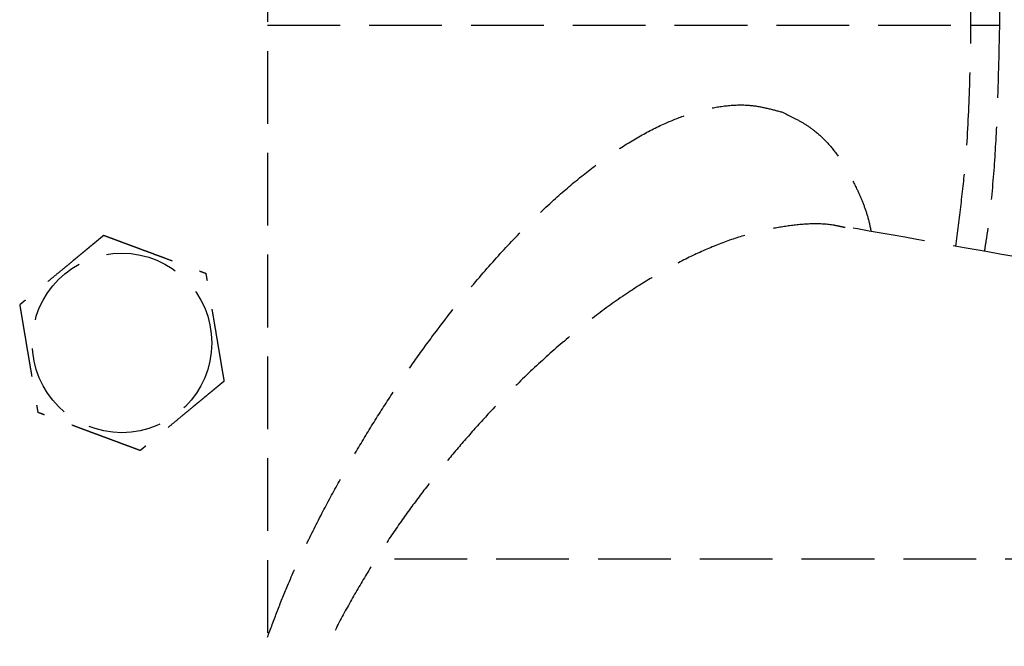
# Model space of a CAD drawing. Header units: millimetres. Extents: x 42975 to 708721, y 118172 to 172014.
# Tile 242 of 256: x 344463 to 344531, y 147544 to 147587. Entities that reach past the tile are written whole.
import ezdxf

# ---------------------------------------------------------------- set-up
doc = ezdxf.new("R2010")
doc.units = ezdxf.units.MM
doc.linetypes.add('ГТО-1 Пунктир', pattern=[7, 5, -2])
doc.layers.add('ГТО-2_Размеры_035', color=2, linetype='Continuous', lineweight=35)
doc.layers.add('ОГОС_Пунктир_025', color=151, linetype='ГТО-1 Пунктир', lineweight=25)

# ---------------------------------------------------------------- blocks, each defined once
blk = doc.blocks.new('ОГСО_Затвор_План')
at = {"layer": 'ОГОС_Пунктир_025'}
for p, q in [((-794.171, 24.424), (-794.171, -127.499)), ((-794.171, 24.424), (-794.171, -127.499)), ((-745.796, -50.791), (-745.796, -31.95)), ((-745.796, -50.791), (-745.796, -31.95)), ((-743.841, -31.95), (-743.841, -50.791)), ((-743.841, -31.95), (-743.841, -50.791)), ((-794.171, -50.791), (-745.796, -50.791)), ((-745.796, -50.791), (-743.841, -50.791)), ((-745.796, -50.791), (-743.841, -50.791)), ((-785.441, -87.499), (-725.385, -87.499))]:
    blk.add_line(p, q, dxfattribs=at)
blk.add_circle((-804.171, -72.647), 6.172, dxfattribs=at)
blk.add_circle((-804.171, -72.647), 6.172, dxfattribs=at)
for points, knots in [([(-746.842, -66.002), (-746.718, -65.046), (-746.47, -63.136), (-746.092, -59.651), (-745.878, -55.532), (-745.823, -52.372), (-745.796, -50.791)], [0, 0, 0, 0, 2.89019, 5.778092, 10.515076, 15.258216, 15.258216, 15.258216, 15.258216]), ([(-746.842, -66.002), (-746.718, -65.046), (-746.47, -63.136), (-746.092, -59.651), (-745.878, -55.532), (-745.823, -52.372), (-745.796, -50.791)], [0, 0, 0, 0, 2.89019, 5.778092, 10.515076, 15.258216, 15.258216, 15.258216, 15.258216]), ([(-743.841, -50.791), (-743.867, -52.032), (-743.921, -54.513), (-744.055, -58.234), (-744.296, -61.951), (-744.595, -64.537), (-744.824, -65.997), (-744.861, -66.231), (-744.88, -66.348)], [0, 0, 0, 0, 3.722075, 7.44533, 11.170406, 14.89287, 15.248449, 15.604042, 15.604042, 15.604042, 15.604042]), ([(-743.841, -50.791), (-743.867, -52.032), (-743.921, -54.513), (-744.055, -58.234), (-744.296, -61.951), (-744.595, -64.537), (-744.824, -65.997), (-744.861, -66.231), (-744.88, -66.348)], [0, 0, 0, 0, 3.722075, 7.44533, 11.170406, 14.89287, 15.248449, 15.604042, 15.604042, 15.604042, 15.604042]), ([(-794.171, -92.891), (-793.949, -92.298), (-793.505, -91.111), (-792.709, -89.107), (-791.712, -86.908), (-790.532, -84.559), (-789.316, -82.284), (-788.068, -80.09), (-786.773, -77.959), (-785.441, -75.897), (-784.082, -73.911), (-782.498, -71.727), (-780.674, -69.388), (-778.598, -66.953), (-776.509, -64.727), (-774.479, -62.783), (-772.521, -61.117), (-770.649, -59.718), (-768.802, -58.535), (-767.053, -57.62), (-765.413, -56.961), (-763.891, -56.527), (-762.413, -56.279), (-761.065, -56.264), (-759.872, -56.478), (-759.16, -56.671), (-758.805, -56.767)], [0, 0, 0, 0, 1.898616, 3.801613, 6.469484, 9.137686, 11.68676, 14.208002, 16.707782, 19.167525, 21.572008, 23.924071, 27.263007, 30.465971, 33.521179, 36.415817, 38.894024, 41.229827, 43.421795, 45.4677, 47.139931, 48.716447, 50.209036, 51.623466, 52.733201, 53.835967, 53.835967, 53.835967, 53.835967]), ([(-794.171, -92.891), (-793.949, -92.298), (-793.505, -91.111), (-792.709, -89.107), (-791.712, -86.908), (-790.532, -84.559), (-789.316, -82.284), (-788.068, -80.09), (-786.773, -77.959), (-785.441, -75.897), (-784.082, -73.911), (-782.498, -71.727), (-780.674, -69.388), (-778.598, -66.953), (-776.509, -64.727), (-774.479, -62.783), (-772.521, -61.117), (-770.649, -59.718), (-768.802, -58.535), (-767.053, -57.62), (-765.413, -56.961), (-763.891, -56.527), (-762.413, -56.279), (-761.065, -56.264), (-759.872, -56.478), (-759.16, -56.671), (-758.805, -56.767)], [0, 0, 0, 0, 1.898616, 3.801613, 6.469484, 9.137686, 11.68676, 14.208002, 16.707782, 19.167525, 21.572008, 23.924071, 27.263007, 30.465971, 33.521179, 36.415817, 38.894024, 41.229827, 43.421795, 45.4677, 47.139931, 48.716447, 50.209036, 51.623466, 52.733201, 53.835967, 53.835967, 53.835967, 53.835967]), ([(-758.805, -56.767), (-758.55, -56.889), (-758.039, -57.133), (-757.285, -57.541), (-756.493, -58.075), (-755.704, -58.808), (-754.942, -59.753), (-754.258, -60.845), (-753.714, -61.904), (-753.266, -62.892), (-752.931, -63.815), (-752.762, -64.497), (-752.689, -64.894), (-752.679, -64.947), (-752.675, -64.973)], [0, 0, 0, 0, 0.847669, 1.70025, 2.568708, 3.706011, 4.915039, 6.20099, 7.564127, 8.484402, 9.455361, 10.506261, 10.586486, 10.66702, 10.66702, 10.66702, 10.66702]), ([(-758.805, -56.767), (-758.55, -56.889), (-758.039, -57.133), (-757.285, -57.541), (-756.493, -58.075), (-755.704, -58.808), (-754.942, -59.753), (-754.258, -60.845), (-753.714, -61.904), (-753.266, -62.892), (-752.931, -63.815), (-752.762, -64.497), (-752.689, -64.894), (-752.679, -64.947), (-752.675, -64.973)], [0, 0, 0, 0, 0.847669, 1.70025, 2.568708, 3.706011, 4.915039, 6.20099, 7.564127, 8.484402, 9.455361, 10.506261, 10.586486, 10.66702, 10.66702, 10.66702, 10.66702]), ([(-754.452, -64.718), (-754.591, -64.686), (-754.868, -64.623), (-755.638, -64.475), (-756.808, -64.428), (-758.36, -64.587), (-759.951, -64.868), (-761.669, -65.318), (-763.505, -65.981), (-765.45, -66.87), (-767.413, -67.936), (-769.467, -69.224), (-771.599, -70.749), (-773.798, -72.52), (-775.98, -74.473), (-777.897, -76.365), (-779.563, -78.143), (-780.99, -79.765), (-782.391, -81.46), (-783.757, -83.223), (-785.081, -85.048), (-786.363, -86.944), (-787.594, -88.91), (-788.76, -90.939), (-789.839, -93.01), (-790.749, -94.975), (-791.497, -96.817), (-792.095, -98.517), (-792.591, -100.204), (-792.96, -101.82), (-793.198, -103.353), (-793.313, -104.789), (-793.311, -106.159), (-793.22, -107.113), (-793.129, -107.671), (-793.035, -108.186), (-792.836, -108.991), (-792.442, -110.036), (-791.947, -110.98), (-791.369, -111.802), (-790.725, -112.505), (-790.03, -113.102), (-789.278, -113.612), (-788.355, -114.105), (-787.242, -114.542), (-785.923, -114.871), (-784.539, -115.043), (-783.111, -115.106), (-781.636, -115.108), (-780.543, -114.963), (-779.854, -114.791), (-779.662, -114.74), (-779.565, -114.714)], [0, 0, 0, 0, 0.425582, 0.852627, 2.350605, 3.914508, 5.527437, 7.194503, 9.235632, 11.37393, 13.60582, 15.93114, 18.642302, 21.466313, 24.396031, 27.425042, 29.544311, 31.70333, 33.905394, 36.140152, 38.393127, 40.668379, 43.004855, 45.349108, 47.687416, 50.007554, 51.844621, 53.650111, 55.411229, 57.11583, 58.621013, 60.061587, 61.432151, 62.727361, 62.928633, 63.127959, 64.299066, 65.409939, 66.470047, 67.48952, 68.414346, 69.324664, 70.229634, 71.136409, 72.45841, 73.808015, 75.201862, 76.633637, 78.096004, 79.62483, 79.922824, 80.223462, 80.223462, 80.223462, 80.223462]), ([(-754.452, -64.718), (-754.591, -64.686), (-754.868, -64.623), (-755.638, -64.475), (-756.808, -64.428), (-758.36, -64.587), (-759.951, -64.868), (-761.669, -65.318), (-763.505, -65.981), (-765.45, -66.87), (-767.413, -67.936), (-769.467, -69.224), (-771.599, -70.749), (-773.798, -72.52), (-775.98, -74.473), (-777.897, -76.365), (-779.563, -78.143), (-780.99, -79.765), (-782.391, -81.46), (-783.757, -83.223), (-785.081, -85.048), (-786.363, -86.944), (-787.594, -88.91), (-788.76, -90.939), (-789.839, -93.01), (-790.749, -94.975), (-791.497, -96.817), (-792.095, -98.517), (-792.591, -100.204), (-792.96, -101.82), (-793.198, -103.353), (-793.313, -104.789), (-793.311, -106.159), (-793.22, -107.113), (-793.129, -107.671), (-793.035, -108.186), (-792.836, -108.991), (-792.442, -110.036), (-791.947, -110.98), (-791.369, -111.802), (-790.725, -112.505), (-790.03, -113.102), (-789.278, -113.612), (-788.355, -114.105), (-787.242, -114.542), (-785.923, -114.871), (-784.539, -115.043), (-783.111, -115.106), (-781.636, -115.108), (-780.543, -114.963), (-779.854, -114.791), (-779.662, -114.74), (-779.565, -114.714)], [0, 0, 0, 0, 0.425582, 0.852627, 2.350605, 3.914508, 5.527437, 7.194503, 9.235632, 11.37393, 13.60582, 15.93114, 18.642302, 21.466313, 24.396031, 27.425042, 29.544311, 31.70333, 33.905394, 36.140152, 38.393127, 40.668379, 43.004855, 45.349108, 47.687416, 50.007554, 51.844621, 53.650111, 55.411229, 57.11583, 58.621013, 60.061587, 61.432151, 62.727361, 62.928633, 63.127959, 64.299066, 65.409939, 66.470047, 67.48952, 68.414346, 69.324664, 70.229634, 71.136409, 72.45841, 73.808015, 75.201862, 76.633637, 78.096004, 79.62483, 79.922824, 80.223462, 80.223462, 80.223462, 80.223462]), ([(-805.419, -65.246), (-805.42, -65.247), (-805.422, -65.248), (-805.426, -65.251), (-805.43, -65.255), (-805.436, -65.259), (-805.442, -65.265), (-805.451, -65.272), (-805.461, -65.28), (-805.472, -65.29), (-805.486, -65.301), (-805.5, -65.313), (-805.516, -65.326), (-805.537, -65.343), (-805.564, -65.365), (-805.596, -65.392), (-805.63, -65.42), (-805.665, -65.449), (-805.703, -65.48), (-805.747, -65.517), (-805.8, -65.56), (-805.86, -65.61), (-805.922, -65.662), (-805.986, -65.714), (-806.051, -65.768), (-806.117, -65.823), (-806.212, -65.901), (-806.335, -66.002), (-806.487, -66.128), (-806.64, -66.255), (-806.795, -66.383), (-806.951, -66.512), (-807.108, -66.642), (-807.266, -66.772), (-807.424, -66.903), (-807.651, -67.09), (-807.947, -67.335), (-808.361, -67.678), (-808.825, -68.061), (-809.218, -68.385), (-809.488, -68.609), (-809.637, -68.732), (-809.785, -68.855), (-809.933, -68.976), (-810.079, -69.097), (-810.224, -69.217), (-810.348, -69.32), (-810.453, -69.407), (-810.538, -69.477), (-810.622, -69.546), (-810.692, -69.604), (-810.75, -69.652), (-810.795, -69.69), (-810.84, -69.726), (-810.883, -69.762), (-810.924, -69.796), (-810.964, -69.829), (-810.998, -69.857), (-811.028, -69.881), (-811.052, -69.902), (-811.075, -69.921), (-811.097, -69.938), (-811.117, -69.955), (-811.134, -69.97), (-811.15, -69.982), (-811.163, -69.993), (-811.174, -70.003), (-811.184, -70.011), (-811.192, -70.017), (-811.197, -70.022), (-811.201, -70.025), (-811.203, -70.027), (-811.204, -70.027), (-811.204, -70.027)], [0, 0, 0, 0, 0.004181, 0.008793, 0.01427, 0.021043, 0.029544, 0.040205, 0.053185, 0.068463, 0.085807, 0.104982, 0.125754, 0.147888, 0.186706, 0.228307, 0.272428, 0.318811, 0.367193, 0.417315, 0.492949, 0.571358, 0.652184, 0.735066, 0.819644, 0.905559, 0.992449, 1.187024, 1.384227, 1.58367, 1.784962, 1.987714, 2.191537, 2.396041, 2.600837, 2.805536, 3.279753, 3.752767, 4.418915, 5.086093, 5.27954, 5.472701, 5.665153, 5.856473, 6.046239, 6.234028, 6.419418, 6.531406, 6.641931, 6.750587, 6.856969, 6.916907, 6.975707, 7.033113, 7.088874, 7.142734, 7.194442, 7.243744, 7.27684, 7.30845, 7.338402, 7.366527, 7.392654, 7.416612, 7.435444, 7.452363, 7.467204, 7.479802, 7.489993, 7.497613, 7.502496, 7.504445, 7.505534, 7.505534, 7.505534, 7.505534]), ([(-805.419, -65.246), (-805.42, -65.247), (-805.422, -65.248), (-805.426, -65.251), (-805.43, -65.255), (-805.436, -65.259), (-805.442, -65.265), (-805.451, -65.272), (-805.461, -65.28), (-805.472, -65.29), (-805.486, -65.301), (-805.5, -65.313), (-805.516, -65.326), (-805.537, -65.343), (-805.564, -65.365), (-805.596, -65.392), (-805.63, -65.42), (-805.665, -65.449), (-805.703, -65.48), (-805.747, -65.517), (-805.8, -65.56), (-805.86, -65.61), (-805.922, -65.662), (-805.986, -65.714), (-806.051, -65.768), (-806.117, -65.823), (-806.212, -65.901), (-806.335, -66.002), (-806.487, -66.128), (-806.64, -66.255), (-806.795, -66.383), (-806.951, -66.512), (-807.108, -66.642), (-807.266, -66.772), (-807.424, -66.903), (-807.651, -67.09), (-807.947, -67.335), (-808.361, -67.678), (-808.825, -68.061), (-809.218, -68.385), (-809.488, -68.609), (-809.637, -68.732), (-809.785, -68.855), (-809.933, -68.976), (-810.079, -69.097), (-810.224, -69.217), (-810.348, -69.32), (-810.453, -69.407), (-810.538, -69.477), (-810.622, -69.546), (-810.692, -69.604), (-810.75, -69.652), (-810.795, -69.69), (-810.84, -69.726), (-810.883, -69.762), (-810.924, -69.796), (-810.964, -69.829), (-810.998, -69.857), (-811.028, -69.881), (-811.052, -69.902), (-811.075, -69.921), (-811.097, -69.938), (-811.117, -69.955), (-811.134, -69.97), (-811.15, -69.982), (-811.163, -69.993), (-811.174, -70.003), (-811.184, -70.011), (-811.192, -70.017), (-811.197, -70.022), (-811.201, -70.025), (-811.203, -70.027), (-811.204, -70.027), (-811.204, -70.027)], [0, 0, 0, 0, 0.004181, 0.008793, 0.01427, 0.021043, 0.029544, 0.040205, 0.053185, 0.068463, 0.085807, 0.104982, 0.125754, 0.147888, 0.186706, 0.228307, 0.272428, 0.318811, 0.367193, 0.417315, 0.492949, 0.571358, 0.652184, 0.735066, 0.819644, 0.905559, 0.992449, 1.187024, 1.384227, 1.58367, 1.784962, 1.987714, 2.191537, 2.396041, 2.600837, 2.805536, 3.279753, 3.752767, 4.418915, 5.086093, 5.27954, 5.472701, 5.665153, 5.856473, 6.046239, 6.234028, 6.419418, 6.531406, 6.641931, 6.750587, 6.856969, 6.916907, 6.975707, 7.033113, 7.088874, 7.142734, 7.194442, 7.243744, 7.27684, 7.30845, 7.338402, 7.366527, 7.392654, 7.416612, 7.435444, 7.452363, 7.467204, 7.479802, 7.489993, 7.497613, 7.502496, 7.504445, 7.505534, 7.505534, 7.505534, 7.505534]), ([(-805.419, -65.246), (-805.418, -65.246), (-805.416, -65.247), (-805.412, -65.248), (-805.408, -65.25), (-805.403, -65.252), (-805.396, -65.254), (-805.389, -65.257), (-805.38, -65.26), (-805.37, -65.264), (-805.357, -65.269), (-805.344, -65.274), (-805.329, -65.279), (-805.312, -65.285), (-805.295, -65.292), (-805.274, -65.3), (-805.249, -65.309), (-805.22, -65.32), (-805.19, -65.331), (-805.158, -65.343), (-805.125, -65.355), (-805.091, -65.368), (-805.056, -65.381), (-805.014, -65.397), (-804.964, -65.415), (-804.907, -65.436), (-804.848, -65.458), (-804.788, -65.481), (-804.726, -65.504), (-804.664, -65.527), (-804.601, -65.55), (-804.537, -65.574), (-804.443, -65.609), (-804.319, -65.655), (-804.164, -65.713), (-804.008, -65.771), (-803.85, -65.83), (-803.691, -65.889), (-803.532, -65.949), (-803.371, -66.008), (-803.21, -66.068), (-803.049, -66.128), (-802.888, -66.188), (-802.661, -66.273), (-802.37, -66.381), (-802.015, -66.513), (-801.659, -66.646), (-801.26, -66.794), (-800.817, -66.959), (-800.446, -67.097), (-800.194, -67.191), (-800.059, -67.242), (-799.925, -67.292), (-799.791, -67.341), (-799.659, -67.391), (-799.528, -67.439), (-799.398, -67.488), (-799.287, -67.529), (-799.194, -67.564), (-799.12, -67.591), (-799.046, -67.619), (-798.974, -67.646), (-798.911, -67.669), (-798.859, -67.689), (-798.816, -67.704), (-798.774, -67.72), (-798.734, -67.735), (-798.694, -67.75), (-798.656, -67.764), (-798.62, -67.777), (-798.589, -67.789), (-798.561, -67.799), (-798.539, -67.808), (-798.517, -67.816), (-798.497, -67.823), (-798.478, -67.83), (-798.461, -67.837), (-798.445, -67.843), (-798.432, -67.847), (-798.421, -67.852), (-798.411, -67.855), (-798.403, -67.858), (-798.397, -67.861), (-798.392, -67.863), (-798.388, -67.864), (-798.386, -67.864), (-798.386, -67.865), (-798.385, -67.865)], [0, 0, 0, 0, 0.003644, 0.007565, 0.012039, 0.017342, 0.023751, 0.031542, 0.040992, 0.052263, 0.065303, 0.079956, 0.09607, 0.113491, 0.132065, 0.151638, 0.180998, 0.211963, 0.244421, 0.278263, 0.313376, 0.349652, 0.386978, 0.425245, 0.48486, 0.54621, 0.609124, 0.673429, 0.738954, 0.805527, 0.872976, 0.941128, 1.009812, 1.173358, 1.338701, 1.505634, 1.673948, 1.843436, 2.013891, 2.185105, 2.35687, 2.528978, 2.701223, 2.873396, 3.253791, 3.633182, 4.011936, 4.39042, 4.911076, 5.431733, 5.575875, 5.719734, 5.863041, 6.005527, 6.146922, 6.286958, 6.425365, 6.561874, 6.642691, 6.722515, 6.801133, 6.878332, 6.953898, 7.000475, 7.046162, 7.090799, 7.134226, 7.176284, 7.216812, 7.255651, 7.292641, 7.318033, 7.342281, 7.365283, 7.386938, 7.407143, 7.425797, 7.442797, 7.456035, 7.467878, 7.478238, 7.487024, 7.494145, 7.49951, 7.50303, 7.504634, 7.505531, 7.505531, 7.505531, 7.505531]), ([(-805.419, -65.246), (-805.418, -65.246), (-805.416, -65.247), (-805.412, -65.248), (-805.408, -65.25), (-805.403, -65.252), (-805.396, -65.254), (-805.389, -65.257), (-805.38, -65.26), (-805.37, -65.264), (-805.357, -65.269), (-805.344, -65.274), (-805.329, -65.279), (-805.312, -65.285), (-805.295, -65.292), (-805.274, -65.3), (-805.249, -65.309), (-805.22, -65.32), (-805.19, -65.331), (-805.158, -65.343), (-805.125, -65.355), (-805.091, -65.368), (-805.056, -65.381), (-805.014, -65.397), (-804.964, -65.415), (-804.907, -65.436), (-804.848, -65.458), (-804.788, -65.481), (-804.726, -65.504), (-804.664, -65.527), (-804.601, -65.55), (-804.537, -65.574), (-804.443, -65.609), (-804.319, -65.655), (-804.164, -65.713), (-804.008, -65.771), (-803.85, -65.83), (-803.691, -65.889), (-803.532, -65.949), (-803.371, -66.008), (-803.21, -66.068), (-803.049, -66.128), (-802.888, -66.188), (-802.661, -66.273), (-802.37, -66.381), (-802.015, -66.513), (-801.659, -66.646), (-801.26, -66.794), (-800.817, -66.959), (-800.446, -67.097), (-800.194, -67.191), (-800.059, -67.242), (-799.925, -67.292), (-799.791, -67.341), (-799.659, -67.391), (-799.528, -67.439), (-799.398, -67.488), (-799.287, -67.529), (-799.194, -67.564), (-799.12, -67.591), (-799.046, -67.619), (-798.974, -67.646), (-798.911, -67.669), (-798.859, -67.689), (-798.816, -67.704), (-798.774, -67.72), (-798.734, -67.735), (-798.694, -67.75), (-798.656, -67.764), (-798.62, -67.777), (-798.589, -67.789), (-798.561, -67.799), (-798.539, -67.808), (-798.517, -67.816), (-798.497, -67.823), (-798.478, -67.83), (-798.461, -67.837), (-798.445, -67.843), (-798.432, -67.847), (-798.421, -67.852), (-798.411, -67.855), (-798.403, -67.858), (-798.397, -67.861), (-798.392, -67.863), (-798.388, -67.864), (-798.386, -67.864), (-798.386, -67.865), (-798.385, -67.865)], [0, 0, 0, 0, 0.003644, 0.007565, 0.012039, 0.017342, 0.023751, 0.031542, 0.040992, 0.052263, 0.065303, 0.079956, 0.09607, 0.113491, 0.132065, 0.151638, 0.180998, 0.211963, 0.244421, 0.278263, 0.313376, 0.349652, 0.386978, 0.425245, 0.48486, 0.54621, 0.609124, 0.673429, 0.738954, 0.805527, 0.872976, 0.941128, 1.009812, 1.173358, 1.338701, 1.505634, 1.673948, 1.843436, 2.013891, 2.185105, 2.35687, 2.528978, 2.701223, 2.873396, 3.253791, 3.633182, 4.011936, 4.39042, 4.911076, 5.431733, 5.575875, 5.719734, 5.863041, 6.005527, 6.146922, 6.286958, 6.425365, 6.561874, 6.642691, 6.722515, 6.801133, 6.878332, 6.953898, 7.000475, 7.046162, 7.090799, 7.134226, 7.176284, 7.216812, 7.255651, 7.292641, 7.318033, 7.342281, 7.365283, 7.386938, 7.407143, 7.425797, 7.442797, 7.456035, 7.467878, 7.478238, 7.487024, 7.494145, 7.49951, 7.50303, 7.504634, 7.505531, 7.505531, 7.505531, 7.505531]), ([(-797.137, -75.266), (-797.137, -75.265), (-797.137, -75.262), (-797.138, -75.258), (-797.139, -75.254), (-797.14, -75.248), (-797.141, -75.242), (-797.142, -75.234), (-797.144, -75.225), (-797.146, -75.214), (-797.148, -75.201), (-797.15, -75.186), (-797.153, -75.171), (-797.156, -75.154), (-797.159, -75.135), (-797.163, -75.113), (-797.167, -75.087), (-797.172, -75.056), (-797.178, -75.024), (-797.183, -74.991), (-797.189, -74.956), (-797.195, -74.921), (-797.201, -74.884), (-797.209, -74.839), (-797.218, -74.787), (-797.228, -74.727), (-797.238, -74.665), (-797.249, -74.601), (-797.26, -74.537), (-797.271, -74.471), (-797.282, -74.405), (-797.293, -74.338), (-797.31, -74.239), (-797.332, -74.108), (-797.36, -73.945), (-797.387, -73.781), (-797.415, -73.615), (-797.444, -73.448), (-797.472, -73.28), (-797.5, -73.111), (-797.529, -72.942), (-797.558, -72.772), (-797.586, -72.602), (-797.626, -72.364), (-797.678, -72.058), (-797.741, -71.683), (-797.804, -71.31), (-797.875, -70.89), (-797.954, -70.423), (-798.019, -70.039), (-798.062, -69.783), (-798.083, -69.657), (-798.104, -69.532), (-798.125, -69.407), (-798.146, -69.282), (-798.167, -69.159), (-798.188, -69.036), (-798.208, -68.915), (-798.226, -68.809), (-798.242, -68.716), (-798.255, -68.637), (-798.268, -68.56), (-798.281, -68.484), (-798.292, -68.418), (-798.301, -68.363), (-798.309, -68.318), (-798.316, -68.274), (-798.324, -68.231), (-798.331, -68.19), (-798.337, -68.15), (-798.344, -68.112), (-798.349, -68.079), (-798.354, -68.05), (-798.358, -68.026), (-798.362, -68.004), (-798.366, -67.982), (-798.369, -67.962), (-798.372, -67.944), (-798.375, -67.928), (-798.377, -67.914), (-798.379, -67.902), (-798.381, -67.892), (-798.382, -67.884), (-798.383, -67.877), (-798.384, -67.871), (-798.385, -67.868), (-798.385, -67.866), (-798.385, -67.865), (-798.385, -67.865)], [0, 0, 0, 0, 0.003643, 0.007562, 0.012034, 0.017335, 0.023743, 0.031533, 0.040983, 0.052254, 0.065293, 0.079947, 0.096062, 0.113483, 0.132058, 0.151631, 0.180992, 0.211957, 0.244417, 0.278259, 0.313373, 0.34965, 0.386977, 0.425244, 0.48486, 0.546212, 0.609127, 0.673434, 0.73896, 0.805535, 0.872984, 0.941138, 1.009824, 1.17337, 1.338712, 1.505644, 1.673957, 1.843445, 2.013898, 2.185111, 2.356875, 2.528983, 2.701226, 2.873398, 3.253795, 3.633189, 4.011945, 4.390431, 4.91109, 5.431748, 5.559883, 5.687819, 5.815366, 5.942334, 6.068536, 6.193781, 6.317882, 6.440648, 6.56189, 6.642703, 6.722522, 6.801135, 6.878329, 6.953889, 7.000464, 7.046149, 7.090785, 7.134211, 7.176269, 7.216798, 7.255639, 7.292633, 7.31803, 7.342283, 7.36529, 7.38695, 7.407158, 7.425813, 7.442812, 7.456045, 7.467884, 7.478238, 7.487018, 7.494134, 7.499498, 7.503018, 7.504625, 7.505526, 7.505526, 7.505526, 7.505526]), ([(-797.137, -75.266), (-797.137, -75.265), (-797.137, -75.262), (-797.138, -75.258), (-797.139, -75.254), (-797.14, -75.248), (-797.141, -75.242), (-797.142, -75.234), (-797.144, -75.225), (-797.146, -75.214), (-797.148, -75.201), (-797.15, -75.186), (-797.153, -75.171), (-797.156, -75.154), (-797.159, -75.135), (-797.163, -75.113), (-797.167, -75.087), (-797.172, -75.056), (-797.178, -75.024), (-797.183, -74.991), (-797.189, -74.956), (-797.195, -74.921), (-797.201, -74.884), (-797.209, -74.839), (-797.218, -74.787), (-797.228, -74.727), (-797.238, -74.665), (-797.249, -74.601), (-797.26, -74.537), (-797.271, -74.471), (-797.282, -74.405), (-797.293, -74.338), (-797.31, -74.239), (-797.332, -74.108), (-797.36, -73.945), (-797.387, -73.781), (-797.415, -73.615), (-797.444, -73.448), (-797.472, -73.28), (-797.5, -73.111), (-797.529, -72.942), (-797.558, -72.772), (-797.586, -72.602), (-797.626, -72.364), (-797.678, -72.058), (-797.741, -71.683), (-797.804, -71.31), (-797.875, -70.89), (-797.954, -70.423), (-798.019, -70.039), (-798.062, -69.783), (-798.083, -69.657), (-798.104, -69.532), (-798.125, -69.407), (-798.146, -69.282), (-798.167, -69.159), (-798.188, -69.036), (-798.208, -68.915), (-798.226, -68.809), (-798.242, -68.716), (-798.255, -68.637), (-798.268, -68.56), (-798.281, -68.484), (-798.292, -68.418), (-798.301, -68.363), (-798.309, -68.318), (-798.316, -68.274), (-798.324, -68.231), (-798.331, -68.19), (-798.337, -68.15), (-798.344, -68.112), (-798.349, -68.079), (-798.354, -68.05), (-798.358, -68.026), (-798.362, -68.004), (-798.366, -67.982), (-798.369, -67.962), (-798.372, -67.944), (-798.375, -67.928), (-798.377, -67.914), (-798.379, -67.902), (-798.381, -67.892), (-798.382, -67.884), (-798.383, -67.877), (-798.384, -67.871), (-798.385, -67.868), (-798.385, -67.866), (-798.385, -67.865), (-798.385, -67.865)], [0, 0, 0, 0, 0.003643, 0.007562, 0.012034, 0.017335, 0.023743, 0.031533, 0.040983, 0.052254, 0.065293, 0.079947, 0.096062, 0.113483, 0.132058, 0.151631, 0.180992, 0.211957, 0.244417, 0.278259, 0.313373, 0.34965, 0.386977, 0.425244, 0.48486, 0.546212, 0.609127, 0.673434, 0.73896, 0.805535, 0.872984, 0.941138, 1.009824, 1.17337, 1.338712, 1.505644, 1.673957, 1.843445, 2.013898, 2.185111, 2.356875, 2.528983, 2.701226, 2.873398, 3.253795, 3.633189, 4.011945, 4.390431, 4.91109, 5.431748, 5.559883, 5.687819, 5.815366, 5.942334, 6.068536, 6.193781, 6.317882, 6.440648, 6.56189, 6.642703, 6.722522, 6.801135, 6.878329, 6.953889, 7.000464, 7.046149, 7.090785, 7.134211, 7.176269, 7.216798, 7.255639, 7.292633, 7.31803, 7.342283, 7.36529, 7.38695, 7.407158, 7.425813, 7.442812, 7.456045, 7.467884, 7.478238, 7.487018, 7.494134, 7.499498, 7.503018, 7.504625, 7.505526, 7.505526, 7.505526, 7.505526]), ([(-811.204, -70.027), (-811.204, -70.029), (-811.204, -70.031), (-811.203, -70.035), (-811.202, -70.04), (-811.201, -70.045), (-811.2, -70.051), (-811.199, -70.059), (-811.197, -70.068), (-811.195, -70.08), (-811.193, -70.092), (-811.191, -70.107), (-811.188, -70.123), (-811.185, -70.14), (-811.182, -70.158), (-811.178, -70.18), (-811.174, -70.206), (-811.169, -70.237), (-811.163, -70.269), (-811.158, -70.302), (-811.152, -70.337), (-811.146, -70.373), (-811.14, -70.409), (-811.132, -70.454), (-811.123, -70.506), (-811.113, -70.567), (-811.103, -70.629), (-811.092, -70.692), (-811.081, -70.756), (-811.07, -70.822), (-811.059, -70.888), (-811.048, -70.956), (-811.031, -71.054), (-811.009, -71.185), (-810.981, -71.348), (-810.954, -71.513), (-810.926, -71.678), (-810.898, -71.846), (-810.869, -72.014), (-810.841, -72.182), (-810.812, -72.352), (-810.784, -72.521), (-810.755, -72.691), (-810.715, -72.929), (-810.663, -73.236), (-810.6, -73.61), (-810.537, -73.983), (-810.466, -74.403), (-810.387, -74.87), (-810.322, -75.254), (-810.279, -75.51), (-810.258, -75.636), (-810.237, -75.762), (-810.216, -75.887), (-810.195, -76.011), (-810.174, -76.135), (-810.153, -76.257), (-810.133, -76.378), (-810.115, -76.485), (-810.099, -76.577), (-810.086, -76.656), (-810.073, -76.733), (-810.06, -76.809), (-810.049, -76.875), (-810.04, -76.93), (-810.032, -76.975), (-810.025, -77.019), (-810.018, -77.062), (-810.011, -77.103), (-810.004, -77.143), (-809.997, -77.181), (-809.992, -77.215), (-809.987, -77.243), (-809.983, -77.267), (-809.979, -77.29), (-809.975, -77.311), (-809.972, -77.331), (-809.969, -77.349), (-809.966, -77.365), (-809.964, -77.379), (-809.962, -77.391), (-809.96, -77.401), (-809.959, -77.41), (-809.958, -77.417), (-809.957, -77.422), (-809.956, -77.425), (-809.956, -77.427), (-809.956, -77.428), (-809.956, -77.428)], [0, 0, 0, 0, 0.003643, 0.007562, 0.012034, 0.017335, 0.023743, 0.031533, 0.040983, 0.052254, 0.065293, 0.079946, 0.096061, 0.113482, 0.132057, 0.15163, 0.180991, 0.211956, 0.244415, 0.278258, 0.313372, 0.349648, 0.386975, 0.425242, 0.484856, 0.546205, 0.609117, 0.673421, 0.738944, 0.805515, 0.872961, 0.941111, 1.009793, 1.17334, 1.338684, 1.505618, 1.673934, 1.843425, 2.013882, 2.185098, 2.356865, 2.528976, 2.701223, 2.873398, 3.253788, 3.633174, 4.011923, 4.390401, 4.91106, 5.431718, 5.559854, 5.687789, 5.815336, 5.942305, 6.068506, 6.193751, 6.317852, 6.440618, 6.561861, 6.642679, 6.722503, 6.801122, 6.878322, 6.953889, 7.000466, 7.046153, 7.09079, 7.134217, 7.176275, 7.216803, 7.255642, 7.292632, 7.318023, 7.34227, 7.365272, 7.386926, 7.407131, 7.425783, 7.442782, 7.456019, 7.467862, 7.478222, 7.487007, 7.494128, 7.499495, 7.503018, 7.504625, 7.505526, 7.505526, 7.505526, 7.505526]), ([(-811.204, -70.027), (-811.204, -70.029), (-811.204, -70.031), (-811.203, -70.035), (-811.202, -70.04), (-811.201, -70.045), (-811.2, -70.051), (-811.199, -70.059), (-811.197, -70.068), (-811.195, -70.08), (-811.193, -70.092), (-811.191, -70.107), (-811.188, -70.123), (-811.185, -70.14), (-811.182, -70.158), (-811.178, -70.18), (-811.174, -70.206), (-811.169, -70.237), (-811.163, -70.269), (-811.158, -70.302), (-811.152, -70.337), (-811.146, -70.373), (-811.14, -70.409), (-811.132, -70.454), (-811.123, -70.506), (-811.113, -70.567), (-811.103, -70.629), (-811.092, -70.692), (-811.081, -70.756), (-811.07, -70.822), (-811.059, -70.888), (-811.048, -70.956), (-811.031, -71.054), (-811.009, -71.185), (-810.981, -71.348), (-810.954, -71.513), (-810.926, -71.678), (-810.898, -71.846), (-810.869, -72.014), (-810.841, -72.182), (-810.812, -72.352), (-810.784, -72.521), (-810.755, -72.691), (-810.715, -72.929), (-810.663, -73.236), (-810.6, -73.61), (-810.537, -73.983), (-810.466, -74.403), (-810.387, -74.87), (-810.322, -75.254), (-810.279, -75.51), (-810.258, -75.636), (-810.237, -75.762), (-810.216, -75.887), (-810.195, -76.011), (-810.174, -76.135), (-810.153, -76.257), (-810.133, -76.378), (-810.115, -76.485), (-810.099, -76.577), (-810.086, -76.656), (-810.073, -76.733), (-810.06, -76.809), (-810.049, -76.875), (-810.04, -76.93), (-810.032, -76.975), (-810.025, -77.019), (-810.018, -77.062), (-810.011, -77.103), (-810.004, -77.143), (-809.997, -77.181), (-809.992, -77.215), (-809.987, -77.243), (-809.983, -77.267), (-809.979, -77.29), (-809.975, -77.311), (-809.972, -77.331), (-809.969, -77.349), (-809.966, -77.365), (-809.964, -77.379), (-809.962, -77.391), (-809.96, -77.401), (-809.959, -77.41), (-809.958, -77.417), (-809.957, -77.422), (-809.956, -77.425), (-809.956, -77.427), (-809.956, -77.428), (-809.956, -77.428)], [0, 0, 0, 0, 0.003643, 0.007562, 0.012034, 0.017335, 0.023743, 0.031533, 0.040983, 0.052254, 0.065293, 0.079946, 0.096061, 0.113482, 0.132057, 0.15163, 0.180991, 0.211956, 0.244415, 0.278258, 0.313372, 0.349648, 0.386975, 0.425242, 0.484856, 0.546205, 0.609117, 0.673421, 0.738944, 0.805515, 0.872961, 0.941111, 1.009793, 1.17334, 1.338684, 1.505618, 1.673934, 1.843425, 2.013882, 2.185098, 2.356865, 2.528976, 2.701223, 2.873398, 3.253788, 3.633174, 4.011923, 4.390401, 4.91106, 5.431718, 5.559854, 5.687789, 5.815336, 5.942305, 6.068506, 6.193751, 6.317852, 6.440618, 6.561861, 6.642679, 6.722503, 6.801122, 6.878322, 6.953889, 7.000466, 7.046153, 7.09079, 7.134217, 7.176275, 7.216803, 7.255642, 7.292632, 7.318023, 7.34227, 7.365272, 7.386926, 7.407131, 7.425783, 7.442782, 7.456019, 7.467862, 7.478222, 7.487007, 7.494128, 7.499495, 7.503018, 7.504625, 7.505526, 7.505526, 7.505526, 7.505526]), ([(-797.137, -75.266), (-797.138, -75.267), (-797.14, -75.269), (-797.144, -75.272), (-797.148, -75.275), (-797.153, -75.28), (-797.16, -75.285), (-797.168, -75.292), (-797.178, -75.3), (-797.19, -75.31), (-797.203, -75.321), (-797.218, -75.333), (-797.234, -75.346), (-797.255, -75.364), (-797.281, -75.385), (-797.313, -75.412), (-797.347, -75.44), (-797.383, -75.469), (-797.42, -75.5), (-797.465, -75.537), (-797.517, -75.58), (-797.578, -75.63), (-797.64, -75.682), (-797.704, -75.734), (-797.769, -75.788), (-797.835, -75.843), (-797.929, -75.921), (-798.052, -76.023), (-798.204, -76.148), (-798.358, -76.275), (-798.513, -76.403), (-798.669, -76.532), (-798.826, -76.662), (-798.984, -76.792), (-799.141, -76.923), (-799.369, -77.11), (-799.665, -77.355), (-800.079, -77.698), (-800.543, -78.081), (-800.935, -78.406), (-801.206, -78.629), (-801.355, -78.752), (-801.503, -78.875), (-801.65, -78.997), (-801.797, -79.117), (-801.941, -79.237), (-802.066, -79.34), (-802.171, -79.427), (-802.256, -79.497), (-802.339, -79.566), (-802.41, -79.625), (-802.468, -79.672), (-802.513, -79.71), (-802.557, -79.746), (-802.6, -79.782), (-802.642, -79.816), (-802.682, -79.849), (-802.716, -79.877), (-802.745, -79.902), (-802.77, -79.922), (-802.793, -79.941), (-802.814, -79.959), (-802.834, -79.975), (-802.852, -79.99), (-802.867, -80.003), (-802.88, -80.013), (-802.892, -80.023), (-802.902, -80.031), (-802.909, -80.037), (-802.915, -80.042), (-802.919, -80.045), (-802.921, -80.047), (-802.922, -80.047), (-802.922, -80.048)], [0, 0, 0, 0, 0.004183, 0.008799, 0.014278, 0.021053, 0.029556, 0.040219, 0.053199, 0.068478, 0.085822, 0.104997, 0.125768, 0.147901, 0.186717, 0.228314, 0.272433, 0.318811, 0.367191, 0.417309, 0.492941, 0.57135, 0.652176, 0.735058, 0.819637, 0.905552, 0.992443, 1.187022, 1.384229, 1.583674, 1.784969, 1.987723, 2.191549, 2.396055, 2.600854, 2.805555, 3.279763, 3.752767, 4.418924, 5.086112, 5.27956, 5.472722, 5.665175, 5.856495, 6.046261, 6.234049, 6.419437, 6.531419, 6.641938, 6.75059, 6.856969, 6.916911, 6.975714, 7.033124, 7.088888, 7.142751, 7.194461, 7.243763, 7.276856, 7.308463, 7.338411, 7.366532, 7.392656, 7.416612, 7.435444, 7.452362, 7.467203, 7.479801, 7.489992, 7.497612, 7.502496, 7.504445, 7.505534, 7.505534, 7.505534, 7.505534]), ([(-797.137, -75.266), (-797.138, -75.267), (-797.14, -75.269), (-797.144, -75.272), (-797.148, -75.275), (-797.153, -75.28), (-797.16, -75.285), (-797.168, -75.292), (-797.178, -75.3), (-797.19, -75.31), (-797.203, -75.321), (-797.218, -75.333), (-797.234, -75.346), (-797.255, -75.364), (-797.281, -75.385), (-797.313, -75.412), (-797.347, -75.44), (-797.383, -75.469), (-797.42, -75.5), (-797.465, -75.537), (-797.517, -75.58), (-797.578, -75.63), (-797.64, -75.682), (-797.704, -75.734), (-797.769, -75.788), (-797.835, -75.843), (-797.929, -75.921), (-798.052, -76.023), (-798.204, -76.148), (-798.358, -76.275), (-798.513, -76.403), (-798.669, -76.532), (-798.826, -76.662), (-798.984, -76.792), (-799.141, -76.923), (-799.369, -77.11), (-799.665, -77.355), (-800.079, -77.698), (-800.543, -78.081), (-800.935, -78.406), (-801.206, -78.629), (-801.355, -78.752), (-801.503, -78.875), (-801.65, -78.997), (-801.797, -79.117), (-801.941, -79.237), (-802.066, -79.34), (-802.171, -79.427), (-802.256, -79.497), (-802.339, -79.566), (-802.41, -79.625), (-802.468, -79.672), (-802.513, -79.71), (-802.557, -79.746), (-802.6, -79.782), (-802.642, -79.816), (-802.682, -79.849), (-802.716, -79.877), (-802.745, -79.902), (-802.77, -79.922), (-802.793, -79.941), (-802.814, -79.959), (-802.834, -79.975), (-802.852, -79.99), (-802.867, -80.003), (-802.88, -80.013), (-802.892, -80.023), (-802.902, -80.031), (-802.909, -80.037), (-802.915, -80.042), (-802.919, -80.045), (-802.921, -80.047), (-802.922, -80.047), (-802.922, -80.048)], [0, 0, 0, 0, 0.004183, 0.008799, 0.014278, 0.021053, 0.029556, 0.040219, 0.053199, 0.068478, 0.085822, 0.104997, 0.125768, 0.147901, 0.186717, 0.228314, 0.272433, 0.318811, 0.367191, 0.417309, 0.492941, 0.57135, 0.652176, 0.735058, 0.819637, 0.905552, 0.992443, 1.187022, 1.384229, 1.583674, 1.784969, 1.987723, 2.191549, 2.396055, 2.600854, 2.805555, 3.279763, 3.752767, 4.418924, 5.086112, 5.27956, 5.472722, 5.665175, 5.856495, 6.046261, 6.234049, 6.419437, 6.531419, 6.641938, 6.75059, 6.856969, 6.916911, 6.975714, 7.033124, 7.088888, 7.142751, 7.194461, 7.243763, 7.276856, 7.308463, 7.338411, 7.366532, 7.392656, 7.416612, 7.435444, 7.452362, 7.467203, 7.479801, 7.489992, 7.497612, 7.502496, 7.504445, 7.505534, 7.505534, 7.505534, 7.505534]), ([(-802.922, -80.048), (-802.923, -80.047), (-802.925, -80.046), (-802.929, -80.045), (-802.934, -80.043), (-802.939, -80.041), (-802.945, -80.039), (-802.952, -80.036), (-802.961, -80.033), (-802.971, -80.029), (-802.984, -80.025), (-802.997, -80.02), (-803.012, -80.014), (-803.029, -80.008), (-803.046, -80.001), (-803.067, -79.994), (-803.092, -79.984), (-803.121, -79.973), (-803.151, -79.962), (-803.183, -79.95), (-803.216, -79.938), (-803.25, -79.925), (-803.285, -79.912), (-803.327, -79.897), (-803.377, -79.878), (-803.434, -79.857), (-803.493, -79.835), (-803.553, -79.812), (-803.615, -79.79), (-803.677, -79.766), (-803.74, -79.743), (-803.804, -79.719), (-803.898, -79.684), (-804.022, -79.638), (-804.177, -79.58), (-804.333, -79.522), (-804.491, -79.463), (-804.65, -79.404), (-804.809, -79.345), (-804.97, -79.285), (-805.131, -79.225), (-805.292, -79.165), (-805.453, -79.105), (-805.68, -79.021), (-805.971, -78.912), (-806.327, -78.78), (-806.682, -78.648), (-807.081, -78.499), (-807.524, -78.334), (-807.895, -78.196), (-808.147, -78.102), (-808.282, -78.052), (-808.416, -78.002), (-808.55, -77.952), (-808.682, -77.903), (-808.813, -77.854), (-808.943, -77.806), (-809.054, -77.764), (-809.147, -77.73), (-809.221, -77.702), (-809.295, -77.674), (-809.367, -77.647), (-809.43, -77.624), (-809.482, -77.605), (-809.525, -77.589), (-809.567, -77.573), (-809.607, -77.558), (-809.647, -77.543), (-809.685, -77.529), (-809.721, -77.516), (-809.753, -77.504), (-809.78, -77.494), (-809.802, -77.486), (-809.824, -77.477), (-809.844, -77.47), (-809.863, -77.463), (-809.88, -77.456), (-809.896, -77.451), (-809.909, -77.446), (-809.92, -77.442), (-809.93, -77.438), (-809.938, -77.435), (-809.944, -77.433), (-809.949, -77.431), (-809.953, -77.429), (-809.955, -77.429), (-809.955, -77.429), (-809.956, -77.428)], [0, 0, 0, 0, 0.003646, 0.007568, 0.012043, 0.017347, 0.023757, 0.031549, 0.040999, 0.05227, 0.065308, 0.079961, 0.096074, 0.113494, 0.132066, 0.151638, 0.180997, 0.211961, 0.244419, 0.278261, 0.313375, 0.349651, 0.386978, 0.425245, 0.48486, 0.546211, 0.609125, 0.67343, 0.738955, 0.805528, 0.872976, 0.941128, 1.009812, 1.173359, 1.338703, 1.505637, 1.673953, 1.843443, 2.0139, 2.185115, 2.356882, 2.528992, 2.701239, 2.873413, 3.253806, 3.633194, 4.011946, 4.390427, 4.911083, 5.43174, 5.575882, 5.719742, 5.863049, 6.005535, 6.146931, 6.286967, 6.425374, 6.561884, 6.642701, 6.722524, 6.801142, 6.87834, 6.953905, 7.000481, 7.046166, 7.090802, 7.134228, 7.176285, 7.216812, 7.255651, 7.292641, 7.318034, 7.342283, 7.365287, 7.386944, 7.40715, 7.425806, 7.442807, 7.456046, 7.467891, 7.478251, 7.487036, 7.494156, 7.49952, 7.503036, 7.504637, 7.50553, 7.50553, 7.50553, 7.50553]), ([(-802.922, -80.048), (-802.923, -80.047), (-802.925, -80.046), (-802.929, -80.045), (-802.934, -80.043), (-802.939, -80.041), (-802.945, -80.039), (-802.952, -80.036), (-802.961, -80.033), (-802.971, -80.029), (-802.984, -80.025), (-802.997, -80.02), (-803.012, -80.014), (-803.029, -80.008), (-803.046, -80.001), (-803.067, -79.994), (-803.092, -79.984), (-803.121, -79.973), (-803.151, -79.962), (-803.183, -79.95), (-803.216, -79.938), (-803.25, -79.925), (-803.285, -79.912), (-803.327, -79.897), (-803.377, -79.878), (-803.434, -79.857), (-803.493, -79.835), (-803.553, -79.812), (-803.615, -79.79), (-803.677, -79.766), (-803.74, -79.743), (-803.804, -79.719), (-803.898, -79.684), (-804.022, -79.638), (-804.177, -79.58), (-804.333, -79.522), (-804.491, -79.463), (-804.65, -79.404), (-804.809, -79.345), (-804.97, -79.285), (-805.131, -79.225), (-805.292, -79.165), (-805.453, -79.105), (-805.68, -79.021), (-805.971, -78.912), (-806.327, -78.78), (-806.682, -78.648), (-807.081, -78.499), (-807.524, -78.334), (-807.895, -78.196), (-808.147, -78.102), (-808.282, -78.052), (-808.416, -78.002), (-808.55, -77.952), (-808.682, -77.903), (-808.813, -77.854), (-808.943, -77.806), (-809.054, -77.764), (-809.147, -77.73), (-809.221, -77.702), (-809.295, -77.674), (-809.367, -77.647), (-809.43, -77.624), (-809.482, -77.605), (-809.525, -77.589), (-809.567, -77.573), (-809.607, -77.558), (-809.647, -77.543), (-809.685, -77.529), (-809.721, -77.516), (-809.753, -77.504), (-809.78, -77.494), (-809.802, -77.486), (-809.824, -77.477), (-809.844, -77.47), (-809.863, -77.463), (-809.88, -77.456), (-809.896, -77.451), (-809.909, -77.446), (-809.92, -77.442), (-809.93, -77.438), (-809.938, -77.435), (-809.944, -77.433), (-809.949, -77.431), (-809.953, -77.429), (-809.955, -77.429), (-809.955, -77.429), (-809.956, -77.428)], [0, 0, 0, 0, 0.003646, 0.007568, 0.012043, 0.017347, 0.023757, 0.031549, 0.040999, 0.05227, 0.065308, 0.079961, 0.096074, 0.113494, 0.132066, 0.151638, 0.180997, 0.211961, 0.244419, 0.278261, 0.313375, 0.349651, 0.386978, 0.425245, 0.48486, 0.546211, 0.609125, 0.67343, 0.738955, 0.805528, 0.872976, 0.941128, 1.009812, 1.173359, 1.338703, 1.505637, 1.673953, 1.843443, 2.0139, 2.185115, 2.356882, 2.528992, 2.701239, 2.873413, 3.253806, 3.633194, 4.011946, 4.390427, 4.911083, 5.43174, 5.575882, 5.719742, 5.863049, 6.005535, 6.146931, 6.286967, 6.425374, 6.561884, 6.642701, 6.722524, 6.801142, 6.87834, 6.953905, 7.000481, 7.046166, 7.090802, 7.134228, 7.176285, 7.216812, 7.255651, 7.292641, 7.318034, 7.342283, 7.365287, 7.386944, 7.40715, 7.425806, 7.442807, 7.456046, 7.467891, 7.478251, 7.487036, 7.494156, 7.49952, 7.503036, 7.504637, 7.50553, 7.50553, 7.50553, 7.50553])]:
    blk.add_open_spline(points, degree=3, knots=knots, dxfattribs=at)
blk.add_open_spline([(-728.302, -69.271), (-732.656, -68.503), (-741.363, -66.968), (-750.07, -65.433), (-754.423, -64.665)], degree=3, dxfattribs=at)
blk.add_open_spline([(-728.302, -69.271), (-732.656, -68.503), (-741.363, -66.968), (-750.07, -65.433), (-754.423, -64.665)], degree=3, dxfattribs=at)
blk = doc.blocks.new('A$C1AA538EC')
at = {"layer": 'ГТО-2_Размеры_035', "rotation": 0.0001303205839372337}
blk.add_blockref('ОГСО_Затвор_План', (0, -11100.085), dxfattribs=at)

msp = doc.modelspace()

# ---------------------------------------------------------------- block references
at = {"layer": 'ГТО-2_Размеры_035'}
msp.add_blockref('A$C1AA538EC', (345274.631, 158737.105), dxfattribs=at)

doc.saveas('drawing.dxf')
